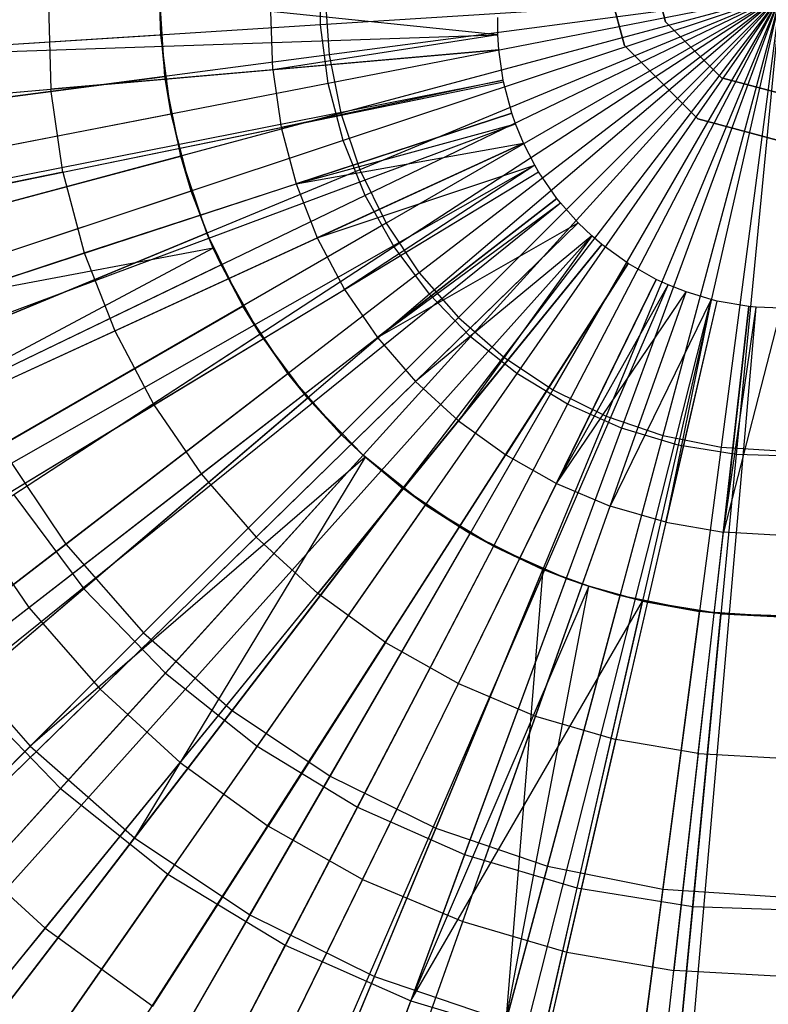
# Model space of a CAD drawing. Extents: x 0.2 to 40.1, y -6.7 to 6.7.
# Tile 209 of 256: x 15.556 to 16.03, y 2.755 to 3.378. Entities that reach past the tile are written whole.
import ezdxf

# ---------------------------------------------------------------- set-up
doc = ezdxf.new("R2010")
doc.units = 0
doc.header["$MEASUREMENT"] = 0
doc.layers.get('0').update_dxf_attribs({"color": 13, "linetype": 'CONTINUOUS'})

# ---------------------------------------------------------------- blocks, each defined once
blk = doc.blocks.new('SNOWBALL_XIV_PM3_STL')
at = {"color": 0}
for p, q in [((15.92173, 3.4252, 50.87138), (15.93872, 3.36181, 50.87138)), ((15.93872, 3.36181, 50.91075), (15.92173, 3.4252, 50.91075)), ((15.93872, 3.36181, 50.91075), (15.92173, 3.4252, 50.91075)), ((15.92173, 3.4252, 50.87138), (15.93872, 3.36181, 50.87138)), ((15.95178, 3.4252, 12.21937), (15.96474, 3.37684, 12.21937)), ((15.96474, 3.37684, 50.86652), (15.95178, 3.4252, 50.86652)), ((15.95178, 3.4252, 12.21937), (15.96474, 3.37684, 12.21937)), ((15.96474, 3.37684, 50.86652), (15.95178, 3.4252, 50.86652)), ((15.74617, 3.37488, 7.49844), (15.74617, 3.4123, 7.49844)), ((15.74617, 3.37488, 7.49844), (15.74617, 3.4123, 7.49844)), ((15.64758, 3.34224, 12.10744), (15.64421, 3.39359, 12.10744)), ((15.64502, 3.36838, 12.17175), (15.64421, 3.39359, 12.17175)), ((15.64502, 3.36838, 12.17175), (15.64421, 3.39359, 12.17175)), ((15.64421, 3.39359, 12.10744), (15.64502, 3.36838, 12.17175)), ((15.64421, 3.39359, 12.10744), (15.64502, 3.36838, 12.17175)), ((15.64758, 3.34224, 12.10744), (15.64421, 3.39359, 12.10744)), ((16.03757, 3.39359, 7.48033), (15.74617, 3.37488, 7.49844)), ((16.03757, 3.39359, 7.48033), (15.74617, 3.37488, 7.49844)), ((15.74912, 3.39359, 7.55158), (15.75159, 3.35594, 7.55158)), ((15.74912, 3.39359, 7.55158), (15.75159, 3.35594, 7.55158)), ((16.03757, 3.39359, 7.48033), (15.75096, 3.33777, 7.49844)), ((16.03757, 3.39359, 7.48033), (15.75096, 3.33777, 7.49844)), ((16.03757, 3.39359, 7.5197), (15.75159, 3.35594, 7.55158)), ((16.03757, 3.39359, 7.5197), (15.75159, 3.35594, 7.55158)), ((16.03757, 3.39359, 7.5197), (15.75895, 3.31893, 7.55158)), ((16.03757, 3.39359, 7.5197), (15.75895, 3.31893, 7.55158)), ((16.03757, 3.39359, 7.48033), (15.76045, 3.30158, 7.49844)), ((16.03757, 3.39359, 7.48033), (15.76045, 3.30158, 7.49844)), ((16.03757, 3.39359, 7.5197), (15.77108, 3.2832, 7.55158)), ((16.03757, 3.39359, 7.5197), (15.77108, 3.2832, 7.55158)), ((16.03757, 3.39359, 7.48033), (15.77449, 3.26689, 7.49844)), ((16.03757, 3.39359, 7.48033), (15.77449, 3.26689, 7.49844)), ((16.03757, 3.39359, 7.5197), (15.78776, 3.24936, 7.55158)), ((16.03757, 3.39359, 7.5197), (15.78776, 3.24936, 7.55158)), ((16.03757, 3.39359, 7.48033), (15.79285, 3.23429, 7.49844)), ((16.03757, 3.39359, 7.48033), (15.79285, 3.23429, 7.49844)), ((16.03757, 3.39359, 7.5197), (15.80873, 3.21799, 7.55158)), ((16.03757, 3.39359, 7.5197), (15.80873, 3.21799, 7.55158)), ((16.03757, 3.39359, 7.48033), (15.81523, 3.20431, 7.49844)), ((16.03757, 3.39359, 7.48033), (15.81523, 3.20431, 7.49844)), ((16.03757, 3.39359, 7.5197), (15.8336, 3.18962, 7.55158)), ((16.03757, 3.39359, 7.5197), (15.8336, 3.18962, 7.55158)), ((16.03757, 3.39359, 7.48033), (15.84126, 3.17743, 7.49844)), ((16.03757, 3.39359, 7.48033), (15.84126, 3.17743, 7.49844)), ((16.03757, 3.39359, 7.5197), (15.86197, 3.16475, 7.55158)), ((16.03757, 3.39359, 7.5197), (15.86197, 3.16475, 7.55158)), ((16.03757, 3.39359, 7.48033), (15.87051, 3.1541, 7.49844)), ((16.03757, 3.39359, 7.48033), (15.87051, 3.1541, 7.49844)), ((16.03757, 3.39359, 7.5197), (15.89334, 3.14378, 7.55158)), ((16.03757, 3.39359, 7.5197), (15.89334, 3.14378, 7.55158)), ((16.03757, 3.39359, 7.48033), (15.90251, 3.1347, 7.49844)), ((16.03757, 3.39359, 7.48033), (15.90251, 3.1347, 7.49844)), ((16.03757, 3.39359, 7.5197), (15.92718, 3.1271, 7.55158)), ((16.03757, 3.39359, 7.5197), (15.92718, 3.1271, 7.55158)), ((16.03757, 3.39359, 7.48033), (15.93672, 3.11956, 7.49844)), ((16.03757, 3.39359, 7.48033), (15.93672, 3.11956, 7.49844)), ((16.03757, 3.39359, 7.5197), (15.96291, 3.11497, 7.55158)), ((16.03757, 3.39359, 7.5197), (15.96291, 3.11497, 7.55158)), ((16.03757, 3.39359, 7.48033), (15.97259, 3.10891, 7.49844)), ((16.03757, 3.39359, 7.48033), (15.97259, 3.10891, 7.49844)), ((16.03757, 3.39359, 7.5197), (15.99992, 3.10761, 7.55158)), ((16.03757, 3.39359, 7.5197), (15.99992, 3.10761, 7.55158)), ((16.03757, 3.39359, 7.48033), (16.00953, 3.10294, 7.49844)), ((16.03757, 3.39359, 7.48033), (16.00953, 3.10294, 7.49844)), ((15.57378, 3.38707, 12.21476), (15.57538, 3.33412, 12.21476)), ((15.57378, 3.38707, 12.21476), (15.57538, 3.33412, 12.21476)), ((15.71591, 3.34643, 12.24897), (15.71479, 3.38328, 12.24897)), ((15.71591, 3.34643, 12.24897), (15.71479, 3.38328, 12.24897)), ((15.85854, 3.36853, 12.27543), (15.71479, 3.38328, 12.24897)), ((15.85854, 3.36853, 12.27543), (15.71479, 3.38328, 12.24897)), ((15.85854, 3.36853, 12.27543), (15.8585, 3.37942, 12.27543)), ((15.85854, 3.36853, 12.27543), (15.8585, 3.37942, 12.27543)), ((15.74617, 3.37488, 7.49844), (15.45925, 3.35646, 7.55251)), ((15.74617, 3.37488, 7.49844), (15.45925, 3.35646, 7.55251)), ((15.75096, 3.33777, 7.49844), (15.74617, 3.37488, 7.49844)), ((15.75096, 3.33777, 7.49844), (15.74617, 3.37488, 7.49844)), ((15.96474, 3.37684, 12.21937), (15.96474, 3.37684, 50.86652)), ((15.96474, 3.37684, 12.21937), (16.00014, 3.34143, 12.21937)), ((16.00014, 3.34143, 50.86652), (15.96474, 3.37684, 50.86652)), ((15.96474, 3.37684, 12.21937), (15.96474, 3.37684, 50.86652)), ((15.96474, 3.37684, 12.21937), (16.00014, 3.34143, 12.21937)), ((16.00014, 3.34143, 50.86652), (15.96474, 3.37684, 50.86652)), ((15.15225, 3.34457, 12.0589), (15.85854, 3.36853, 12.27543)), ((15.15225, 3.34457, 12.0589), (15.85854, 3.36853, 12.27543)), ((15.64502, 3.36838, 12.17175), (15.3607, 3.35013, 12.10527)), ((15.64502, 3.36838, 12.17175), (15.3607, 3.35013, 12.10527)), ((15.65147, 3.31839, 12.17175), (15.64502, 3.36838, 12.17175)), ((15.64502, 3.36838, 12.17175), (15.64758, 3.34224, 12.10744)), ((15.65147, 3.31839, 12.17175), (15.64502, 3.36838, 12.17175)), ((15.64502, 3.36838, 12.17175), (15.64758, 3.34224, 12.10744)), ((15.85854, 3.36853, 12.27543), (15.71591, 3.34643, 12.24897)), ((15.85854, 3.36853, 12.27543), (15.71591, 3.34643, 12.24897)), ((15.85912, 3.35898, 12.27543), (15.85854, 3.36853, 12.27543)), ((15.85912, 3.35898, 12.27543), (15.85854, 3.36853, 12.27543)), ((15.93872, 3.36181, 50.87138), (15.98512, 3.31541, 50.87138)), ((15.98512, 3.31541, 50.91075), (15.93872, 3.36181, 50.91075)), ((15.93872, 3.36181, 50.91075), (15.93872, 3.36181, 50.87138)), ((15.93872, 3.36181, 50.91075), (15.93872, 3.36181, 50.87138)), ((15.98512, 3.31541, 50.91075), (15.93872, 3.36181, 50.91075)), ((15.93872, 3.36181, 50.87138), (15.98512, 3.31541, 50.87138)), ((15.15512, 3.29731, 12.0589), (15.85912, 3.35898, 12.27543)), ((15.15512, 3.29731, 12.0589), (15.85912, 3.35898, 12.27543)), ((15.75159, 3.35594, 7.55158), (15.47178, 3.3191, 7.61917)), ((15.75159, 3.35594, 7.55158), (15.47178, 3.3191, 7.61917)), ((15.85912, 3.35898, 12.27543), (15.71591, 3.34643, 12.24897)), ((15.85912, 3.35898, 12.27543), (15.71591, 3.34643, 12.24897)), ((15.75159, 3.35594, 7.55158), (15.75895, 3.31893, 7.55158)), ((15.75159, 3.35594, 7.55158), (15.75895, 3.31893, 7.55158)), ((15.86183, 3.33989, 12.27543), (15.85912, 3.35898, 12.27543)), ((15.86183, 3.33989, 12.27543), (15.85912, 3.35898, 12.27543)), ((15.37115, 3.30585, 12.02693), (15.64758, 3.34224, 12.10744)), ((15.37115, 3.30585, 12.02693), (15.64758, 3.34224, 12.10744)), ((15.71591, 3.34643, 12.24897), (15.57538, 3.33412, 12.21476)), ((15.71591, 3.34643, 12.24897), (15.57538, 3.33412, 12.21476)), ((15.65762, 3.29178, 12.10744), (15.64758, 3.34224, 12.10744)), ((15.65147, 3.31839, 12.17175), (15.64758, 3.34224, 12.10744)), ((15.65147, 3.31839, 12.17175), (15.64758, 3.34224, 12.10744)), ((15.65762, 3.29178, 12.10744), (15.64758, 3.34224, 12.10744)), ((15.71591, 3.34643, 12.24897), (15.72122, 3.30995, 12.24897)), ((15.71591, 3.34643, 12.24897), (15.72122, 3.30995, 12.24897)), ((16.00014, 3.34143, 12.21937), (16.00014, 3.34143, 50.86652)), ((16.00014, 3.34143, 12.21937), (16.04851, 3.32847, 12.21937)), ((16.04851, 3.32847, 50.86652), (16.00014, 3.34143, 50.86652)), ((16.00014, 3.34143, 12.21937), (16.04851, 3.32847, 12.21937)), ((16.04851, 3.32847, 50.86652), (16.00014, 3.34143, 50.86652)), ((16.00014, 3.34143, 12.21937), (16.00014, 3.34143, 50.86652)), ((15.16853, 3.20295, 12.0589), (15.86183, 3.33989, 12.27543)), ((15.16853, 3.20295, 12.0589), (15.86183, 3.33989, 12.27543)), ((15.16968, 3.19722, 12.0589), (15.86206, 3.33874, 12.27543)), ((15.16968, 3.19722, 12.0589), (15.86206, 3.33874, 12.27543)), ((15.75096, 3.33777, 7.49844), (15.46874, 3.28281, 7.55251)), ((15.75096, 3.33777, 7.49844), (15.46874, 3.28281, 7.55251)), ((15.86183, 3.33989, 12.27543), (15.72122, 3.30995, 12.24897)), ((15.86183, 3.33989, 12.27543), (15.72122, 3.30995, 12.24897)), ((15.72122, 3.30995, 12.24897), (15.86206, 3.33874, 12.27543)), ((15.72122, 3.30995, 12.24897), (15.86206, 3.33874, 12.27543)), ((15.76045, 3.30158, 7.49844), (15.75096, 3.33777, 7.49844)), ((15.76045, 3.30158, 7.49844), (15.75096, 3.33777, 7.49844)), ((15.86206, 3.33874, 12.27543), (15.86183, 3.33989, 12.27543)), ((15.86206, 3.33874, 12.27543), (15.86183, 3.33989, 12.27543)), ((15.8673, 3.31896, 12.27543), (15.86206, 3.33874, 12.27543)), ((15.8673, 3.31896, 12.27543), (15.86206, 3.33874, 12.27543)), ((15.43785, 3.32208, 12.17293), (15.57538, 3.33412, 12.21476)), ((15.43785, 3.32208, 12.17293), (15.57538, 3.33412, 12.21476)), ((15.58301, 3.2817, 12.21476), (15.57538, 3.33412, 12.21476)), ((15.58301, 3.2817, 12.21476), (15.57538, 3.33412, 12.21476)), ((15.19556, 3.09945, 12.0589), (15.8673, 3.31896, 12.27543)), ((15.19556, 3.09945, 12.0589), (15.8673, 3.31896, 12.27543)), ((15.65147, 3.31839, 12.17175), (15.37182, 3.26393, 12.10527)), ((15.65147, 3.31839, 12.17175), (15.37182, 3.26393, 12.10527)), ((15.75895, 3.31893, 7.55158), (15.48634, 3.24589, 7.61917)), ((15.75895, 3.31893, 7.55158), (15.48634, 3.24589, 7.61917)), ((15.66425, 3.26964, 12.17175), (15.65147, 3.31839, 12.17175)), ((15.65147, 3.31839, 12.17175), (15.65762, 3.29178, 12.10744)), ((15.66425, 3.26964, 12.17175), (15.65147, 3.31839, 12.17175)), ((15.65147, 3.31839, 12.17175), (15.65762, 3.29178, 12.10744)), ((15.8673, 3.31896, 12.27543), (15.73065, 3.27431, 12.24897)), ((15.8673, 3.31896, 12.27543), (15.73065, 3.27431, 12.24897)), ((15.75895, 3.31893, 7.55158), (15.77108, 3.2832, 7.55158)), ((15.75895, 3.31893, 7.55158), (15.77108, 3.2832, 7.55158)), ((15.86967, 3.31215, 12.27543), (15.8673, 3.31896, 12.27543)), ((15.86967, 3.31215, 12.27543), (15.8673, 3.31896, 12.27543)), ((15.20732, 3.06577, 12.0589), (15.86967, 3.31215, 12.27543)), ((15.20732, 3.06577, 12.0589), (15.86967, 3.31215, 12.27543)), ((15.58301, 3.2817, 12.21476), (15.72122, 3.30995, 12.24897)), ((15.58301, 3.2817, 12.21476), (15.72122, 3.30995, 12.24897)), ((15.72122, 3.30995, 12.24897), (15.73065, 3.27431, 12.24897)), ((15.72122, 3.30995, 12.24897), (15.73065, 3.27431, 12.24897)), ((15.73065, 3.27431, 12.24897), (15.86967, 3.31215, 12.27543)), ((15.73065, 3.27431, 12.24897), (15.86967, 3.31215, 12.27543)), ((15.87475, 3.29992, 12.27543), (15.86967, 3.31215, 12.27543)), ((15.87475, 3.29992, 12.27543), (15.86967, 3.31215, 12.27543)), ((15.98512, 3.31541, 50.87138), (16.04851, 3.29843, 50.87138)), ((16.04851, 3.29843, 50.91075), (15.98512, 3.31541, 50.91075)), ((15.98512, 3.31541, 50.91075), (15.98512, 3.31541, 50.87138)), ((15.98512, 3.31541, 50.91075), (15.98512, 3.31541, 50.87138)), ((16.04851, 3.29843, 50.91075), (15.98512, 3.31541, 50.91075)), ((15.98512, 3.31541, 50.87138), (16.04851, 3.29843, 50.87138)), ((15.23242, 3.00526, 12.0589), (15.87475, 3.29992, 12.27543)), ((15.23242, 3.00526, 12.0589), (15.87475, 3.29992, 12.27543)), ((15.76045, 3.30158, 7.49844), (15.48758, 3.21098, 7.55251)), ((15.76045, 3.30158, 7.49844), (15.48758, 3.21098, 7.55251)), ((15.73065, 3.27431, 12.24897), (15.87475, 3.29992, 12.27543)), ((15.73065, 3.27431, 12.24897), (15.87475, 3.29992, 12.27543)), ((15.87475, 3.29992, 12.27543), (15.74408, 3.23998, 12.24897)), ((15.87475, 3.29992, 12.27543), (15.74408, 3.23998, 12.24897)), ((15.77449, 3.26689, 7.49844), (15.76045, 3.30158, 7.49844)), ((15.77449, 3.26689, 7.49844), (15.76045, 3.30158, 7.49844)), ((15.88187, 3.28603, 12.27543), (15.87475, 3.29992, 12.27543)), ((15.88187, 3.28603, 12.27543), (15.87475, 3.29992, 12.27543)), ((15.38831, 3.21962, 12.02693), (15.65762, 3.29178, 12.10744)), ((15.38831, 3.21962, 12.02693), (15.65762, 3.29178, 12.10744)), ((15.67416, 3.24306, 12.10744), (15.65762, 3.29178, 12.10744)), ((15.66425, 3.26964, 12.17175), (15.65762, 3.29178, 12.10744)), ((15.66425, 3.26964, 12.17175), (15.65762, 3.29178, 12.10744)), ((15.67416, 3.24306, 12.10744), (15.65762, 3.29178, 12.10744)), ((15.26762, 2.93658, 12.0589), (15.88187, 3.28603, 12.27543)), ((15.26762, 2.93658, 12.0589), (15.88187, 3.28603, 12.27543)), ((15.74408, 3.23998, 12.24897), (15.88187, 3.28603, 12.27543)), ((15.74408, 3.23998, 12.24897), (15.88187, 3.28603, 12.27543)), ((15.88187, 3.28603, 12.27543), (15.76134, 3.2074, 12.24897)), ((15.88187, 3.28603, 12.27543), (15.76134, 3.2074, 12.24897)), ((15.88432, 3.28184, 12.27543), (15.88187, 3.28603, 12.27543)), ((15.88432, 3.28184, 12.27543), (15.88187, 3.28603, 12.27543)), ((15.27977, 2.91589, 12.0589), (15.88432, 3.28184, 12.27543)), ((15.27977, 2.91589, 12.0589), (15.88432, 3.28184, 12.27543)), ((15.58301, 3.2817, 12.21476), (15.44775, 3.25405, 12.17293)), ((15.58301, 3.2817, 12.21476), (15.44775, 3.25405, 12.17293)), ((15.77108, 3.2832, 7.55158), (15.51034, 3.1752, 7.61917)), ((15.77108, 3.2832, 7.55158), (15.51034, 3.1752, 7.61917)), ((15.58301, 3.2817, 12.21476), (15.59656, 3.23049, 12.21476)), ((15.58301, 3.2817, 12.21476), (15.59656, 3.23049, 12.21476)), ((15.76134, 3.2074, 12.24897), (15.88432, 3.28184, 12.27543)), ((15.76134, 3.2074, 12.24897), (15.88432, 3.28184, 12.27543)), ((15.77108, 3.2832, 7.55158), (15.78776, 3.24936, 7.55158)), ((15.77108, 3.2832, 7.55158), (15.78776, 3.24936, 7.55158)), ((15.8959, 3.26498, 12.27543), (15.88432, 3.28184, 12.27543)), ((15.8959, 3.26498, 12.27543), (15.88432, 3.28184, 12.27543)), ((15.59656, 3.23049, 12.21476), (15.73065, 3.27431, 12.24897)), ((15.59656, 3.23049, 12.21476), (15.73065, 3.27431, 12.24897)), ((15.73065, 3.27431, 12.24897), (15.74408, 3.23998, 12.24897)), ((15.73065, 3.27431, 12.24897), (15.74408, 3.23998, 12.24897)), ((15.66425, 3.26964, 12.17175), (15.39387, 3.17986, 12.10527)), ((15.66425, 3.26964, 12.17175), (15.39387, 3.17986, 12.10527)), ((15.77449, 3.26689, 7.49844), (15.51544, 3.14215, 7.55251)), ((15.77449, 3.26689, 7.49844), (15.51544, 3.14215, 7.55251)), ((15.67822, 3.2336, 12.17175), (15.66425, 3.26964, 12.17175)), ((15.67822, 3.2336, 12.17175), (15.66425, 3.26964, 12.17175)), ((15.66425, 3.26964, 12.17175), (15.67416, 3.24306, 12.10744)), ((15.66425, 3.26964, 12.17175), (15.67416, 3.24306, 12.10744)), ((15.79285, 3.23429, 7.49844), (15.77449, 3.26689, 7.49844)), ((15.79285, 3.23429, 7.49844), (15.77449, 3.26689, 7.49844)), ((15.337, 2.83249, 12.0589), (15.8959, 3.26498, 12.27543)), ((15.337, 2.83249, 12.0589), (15.8959, 3.26498, 12.27543)), ((15.34785, 2.81875, 12.0589), (15.89809, 3.2622, 12.27543)), ((15.34785, 2.81875, 12.0589), (15.89809, 3.2622, 12.27543)), ((15.8959, 3.26498, 12.27543), (15.78221, 3.177, 12.24897)), ((15.8959, 3.26498, 12.27543), (15.78221, 3.177, 12.24897)), ((15.78221, 3.177, 12.24897), (15.89809, 3.2622, 12.27543)), ((15.78221, 3.177, 12.24897), (15.89809, 3.2622, 12.27543)), ((15.89809, 3.2622, 12.27543), (15.8959, 3.26498, 12.27543)), ((15.89809, 3.2622, 12.27543), (15.8959, 3.26498, 12.27543)), ((15.90932, 3.24955, 12.27543), (15.89809, 3.2622, 12.27543)), ((15.90932, 3.24955, 12.27543), (15.89809, 3.2622, 12.27543)), ((15.40336, 2.75617, 12.0589), (15.90932, 3.24955, 12.27543)), ((15.40336, 2.75617, 12.0589), (15.90932, 3.24955, 12.27543)), ((15.78776, 3.24936, 7.55158), (15.54335, 3.10825, 7.61917)), ((15.78776, 3.24936, 7.55158), (15.54335, 3.10825, 7.61917)), ((15.78221, 3.177, 12.24897), (15.90932, 3.24955, 12.27543)), ((15.78221, 3.177, 12.24897), (15.90932, 3.24955, 12.27543)), ((15.78776, 3.24936, 7.55158), (15.80873, 3.21799, 7.55158)), ((15.78776, 3.24936, 7.55158), (15.80873, 3.21799, 7.55158)), ((15.80639, 3.14918, 12.24897), (15.90932, 3.24955, 12.27543)), ((15.80639, 3.14918, 12.24897), (15.90932, 3.24955, 12.27543)), ((15.91793, 3.24128, 12.27543), (15.90932, 3.24955, 12.27543)), ((15.91793, 3.24128, 12.27543), (15.90932, 3.24955, 12.27543)), ((15.41657, 3.13636, 12.02693), (15.67416, 3.24306, 12.10744)), ((15.41657, 3.13636, 12.02693), (15.67416, 3.24306, 12.10744)), ((15.44595, 2.71531, 12.0589), (15.91793, 3.24128, 12.27543)), ((15.44595, 2.71531, 12.0589), (15.91793, 3.24128, 12.27543)), ((15.67822, 3.2336, 12.17175), (15.67416, 3.24306, 12.10744)), ((15.68317, 3.22292, 12.17175), (15.67416, 3.24306, 12.10744)), ((15.67822, 3.2336, 12.17175), (15.67416, 3.24306, 12.10744)), ((15.68317, 3.22292, 12.17175), (15.67416, 3.24306, 12.10744)), ((15.69691, 3.19691, 12.10744), (15.67416, 3.24306, 12.10744)), ((15.69691, 3.19691, 12.10744), (15.67416, 3.24306, 12.10744)), ((15.91793, 3.24128, 12.27543), (15.80639, 3.14918, 12.24897)), ((15.91793, 3.24128, 12.27543), (15.80639, 3.14918, 12.24897)), ((15.91793, 3.24128, 12.27543), (15.8336, 3.1243, 12.24897)), ((15.91793, 3.24128, 12.27543), (15.8336, 3.1243, 12.24897)), ((15.92441, 3.23574, 12.27543), (15.91793, 3.24128, 12.27543)), ((15.92441, 3.23574, 12.27543), (15.91793, 3.24128, 12.27543)), ((15.47799, 2.6879, 12.0589), (15.92441, 3.23574, 12.27543)), ((15.47799, 2.6879, 12.0589), (15.92441, 3.23574, 12.27543)), ((15.61587, 3.18116, 12.21476), (15.74408, 3.23998, 12.24897)), ((15.61587, 3.18116, 12.21476), (15.74408, 3.23998, 12.24897)), ((15.74408, 3.23998, 12.24897), (15.76134, 3.2074, 12.24897)), ((15.74408, 3.23998, 12.24897), (15.76134, 3.2074, 12.24897)), ((15.92441, 3.23574, 12.27543), (15.8336, 3.1243, 12.24897)), ((15.92441, 3.23574, 12.27543), (15.8336, 3.1243, 12.24897)), ((15.94098, 3.22375, 12.27543), (15.92441, 3.23574, 12.27543)), ((15.94098, 3.22375, 12.27543), (15.92441, 3.23574, 12.27543)), ((15.67822, 3.2336, 12.17175), (15.39387, 3.17986, 12.10527)), ((15.67822, 3.2336, 12.17175), (15.39387, 3.17986, 12.10527)), ((15.67822, 3.2336, 12.17175), (15.42648, 3.0993, 12.10527)), ((15.67822, 3.2336, 12.17175), (15.42648, 3.0993, 12.10527)), ((15.46534, 3.18761, 12.17293), (15.59656, 3.23049, 12.21476)), ((15.46534, 3.18761, 12.17293), (15.59656, 3.23049, 12.21476)), ((15.79285, 3.23429, 7.49844), (15.55188, 3.07744, 7.55251)), ((15.79285, 3.23429, 7.49844), (15.55188, 3.07744, 7.55251)), ((15.59656, 3.23049, 12.21476), (15.61587, 3.18116, 12.21476)), ((15.59656, 3.23049, 12.21476), (15.61587, 3.18116, 12.21476)), ((15.68317, 3.22292, 12.17175), (15.67822, 3.2336, 12.17175)), ((15.68317, 3.22292, 12.17175), (15.67822, 3.2336, 12.17175)), ((15.81523, 3.20431, 7.49844), (15.79285, 3.23429, 7.49844)), ((15.81523, 3.20431, 7.49844), (15.79285, 3.23429, 7.49844)), ((15.68317, 3.22292, 12.17175), (15.42648, 3.0993, 12.10527)), ((15.68317, 3.22292, 12.17175), (15.42648, 3.0993, 12.10527)), ((15.55937, 2.62894, 12.0589), (15.94098, 3.22375, 12.27543)), ((15.55937, 2.62894, 12.0589), (15.94098, 3.22375, 12.27543)), ((15.7079, 3.179, 12.17175), (15.68317, 3.22292, 12.17175)), ((15.68317, 3.22292, 12.17175), (15.69691, 3.19691, 12.10744)), ((15.7079, 3.179, 12.17175), (15.68317, 3.22292, 12.17175)), ((15.68317, 3.22292, 12.17175), (15.69691, 3.19691, 12.10744)), ((15.94098, 3.22375, 12.27543), (15.86346, 3.10268, 12.24897)), ((15.94098, 3.22375, 12.27543), (15.86346, 3.10268, 12.24897)), ((15.9588, 3.21372, 12.27543), (15.94098, 3.22375, 12.27543)), ((15.9588, 3.21372, 12.27543), (15.94098, 3.22375, 12.27543)), ((15.80873, 3.21799, 7.55158), (15.58482, 3.04618, 7.61917)), ((15.80873, 3.21799, 7.55158), (15.58482, 3.04618, 7.61917)), ((15.80873, 3.21799, 7.55158), (15.8336, 3.18962, 7.55158)), ((15.80873, 3.21799, 7.55158), (15.8336, 3.18962, 7.55158)), ((15.64807, 2.57901, 12.0589), (15.9588, 3.21372, 12.27543)), ((15.64807, 2.57901, 12.0589), (15.9588, 3.21372, 12.27543)), ((15.68518, 2.56189, 12.0589), (15.96631, 3.21026, 12.27543)), ((15.68518, 2.56189, 12.0589), (15.96631, 3.21026, 12.27543)), ((15.9588, 3.21372, 12.27543), (15.89559, 3.08461, 12.24897)), ((15.9588, 3.21372, 12.27543), (15.89559, 3.08461, 12.24897)), ((15.89559, 3.08461, 12.24897), (15.96631, 3.21026, 12.27543)), ((15.89559, 3.08461, 12.24897), (15.96631, 3.21026, 12.27543)), ((15.96631, 3.21026, 12.27543), (15.9588, 3.21372, 12.27543)), ((15.96631, 3.21026, 12.27543), (15.9588, 3.21372, 12.27543)), ((15.97766, 3.20579, 12.27543), (15.96631, 3.21026, 12.27543)), ((15.97766, 3.20579, 12.27543), (15.96631, 3.21026, 12.27543)), ((15.81523, 3.20431, 7.49844), (15.5963, 3.01793, 7.55251)), ((15.81523, 3.20431, 7.49844), (15.5963, 3.01793, 7.55251)), ((15.64067, 3.13435, 12.21476), (15.76134, 3.2074, 12.24897)), ((15.64067, 3.13435, 12.21476), (15.76134, 3.2074, 12.24897)), ((15.7413, 2.53979, 12.0589), (15.97766, 3.20579, 12.27543)), ((15.7413, 2.53979, 12.0589), (15.97766, 3.20579, 12.27543)), ((15.76134, 3.2074, 12.24897), (15.78221, 3.177, 12.24897)), ((15.76134, 3.2074, 12.24897), (15.78221, 3.177, 12.24897)), ((15.84126, 3.17743, 7.49844), (15.81523, 3.20431, 7.49844)), ((15.84126, 3.17743, 7.49844), (15.81523, 3.20431, 7.49844)), ((15.89559, 3.08461, 12.24897), (15.97766, 3.20579, 12.27543)), ((15.89559, 3.08461, 12.24897), (15.97766, 3.20579, 12.27543)), ((15.92958, 3.07031, 12.24897), (15.97766, 3.20579, 12.27543)), ((15.92958, 3.07031, 12.24897), (15.97766, 3.20579, 12.27543)), ((15.99359, 3.20096, 12.27543), (15.97766, 3.20579, 12.27543)), ((15.99359, 3.20096, 12.27543), (15.97766, 3.20579, 12.27543)), ((15.82011, 2.51589, 12.0589), (15.99359, 3.20096, 12.27543)), ((15.82011, 2.51589, 12.0589), (15.99359, 3.20096, 12.27543)), ((15.83839, 2.51146, 12.0589), (15.99729, 3.20006, 12.27543)), ((15.83839, 2.51146, 12.0589), (15.99729, 3.20006, 12.27543)), ((15.99359, 3.20096, 12.27543), (15.92958, 3.07031, 12.24897)), ((15.99359, 3.20096, 12.27543), (15.92958, 3.07031, 12.24897)), ((15.99359, 3.20096, 12.27543), (15.96497, 3.05999, 12.24897)), ((15.99359, 3.20096, 12.27543), (15.96497, 3.05999, 12.24897)), ((15.96497, 3.05999, 12.24897), (15.99729, 3.20006, 12.27543)), ((15.96497, 3.05999, 12.24897), (15.99729, 3.20006, 12.27543)), ((15.99729, 3.20006, 12.27543), (15.99359, 3.20096, 12.27543)), ((15.99729, 3.20006, 12.27543), (15.99359, 3.20096, 12.27543)), ((16.01745, 3.19661, 12.27543), (15.99729, 3.20006, 12.27543)), ((16.01745, 3.19661, 12.27543), (15.99729, 3.20006, 12.27543)), ((15.45546, 3.0575, 12.02693), (15.69691, 3.19691, 12.10744)), ((15.45546, 3.0575, 12.02693), (15.69691, 3.19691, 12.10744)), ((15.7079, 3.179, 12.17175), (15.69691, 3.19691, 12.10744)), ((15.7079, 3.179, 12.17175), (15.69691, 3.19691, 12.10744)), ((15.7255, 3.15413, 12.10744), (15.69691, 3.19691, 12.10744)), ((15.7255, 3.15413, 12.10744), (15.69691, 3.19691, 12.10744)), ((15.93808, 2.49439, 12.0589), (16.01745, 3.19661, 12.27543)), ((15.93808, 2.49439, 12.0589), (16.01745, 3.19661, 12.27543)), ((15.96067, 2.49213, 12.0589), (16.02202, 3.19615, 12.27543)), ((15.96067, 2.49213, 12.0589), (16.02202, 3.19615, 12.27543)), ((16.01745, 3.19661, 12.27543), (16.0013, 3.05376, 12.24897)), ((16.01745, 3.19661, 12.27543), (16.0013, 3.05376, 12.24897)), ((16.0013, 3.05376, 12.24897), (16.02202, 3.19615, 12.27543)), ((16.0013, 3.05376, 12.24897), (16.02202, 3.19615, 12.27543)), ((16.03787, 3.19547, 12.27543), (16.0013, 3.05376, 12.24897)), ((16.03787, 3.19547, 12.27543), (16.0013, 3.05376, 12.24897)), ((16.02202, 3.19615, 12.27543), (16.01745, 3.19661, 12.27543)), ((16.02202, 3.19615, 12.27543), (16.01745, 3.19661, 12.27543)), ((16.03787, 3.19547, 12.27543), (16.02202, 3.19615, 12.27543)), ((16.03787, 3.19547, 12.27543), (16.02202, 3.19615, 12.27543)), ((15.8336, 3.18962, 7.55158), (15.63404, 2.99006, 7.61917)), ((15.8336, 3.18962, 7.55158), (15.63404, 2.99006, 7.61917)), ((15.8336, 3.18962, 7.55158), (15.86197, 3.16475, 7.55158)), ((15.8336, 3.18962, 7.55158), (15.86197, 3.16475, 7.55158)), ((15.7079, 3.179, 12.17175), (15.46913, 3.02357, 12.10527)), ((15.7079, 3.179, 12.17175), (15.46913, 3.02357, 12.10527)), ((15.49038, 3.1236, 12.17293), (15.61587, 3.18116, 12.21476)), ((15.49038, 3.1236, 12.17293), (15.61587, 3.18116, 12.21476)), ((15.61587, 3.18116, 12.21476), (15.64067, 3.13435, 12.21476)), ((15.61587, 3.18116, 12.21476), (15.64067, 3.13435, 12.21476)), ((15.73805, 3.1386, 12.17175), (15.7079, 3.179, 12.17175)), ((15.7079, 3.179, 12.17175), (15.7255, 3.15413, 12.10744)), ((15.73805, 3.1386, 12.17175), (15.7079, 3.179, 12.17175)), ((15.7079, 3.179, 12.17175), (15.7255, 3.15413, 12.10744)), ((15.84126, 3.17743, 7.49844), (15.64796, 2.96459, 7.55251)), ((15.84126, 3.17743, 7.49844), (15.64796, 2.96459, 7.55251)), ((15.67064, 3.09067, 12.21476), (15.78221, 3.177, 12.24897)), ((15.67064, 3.09067, 12.21476), (15.78221, 3.177, 12.24897)), ((15.78221, 3.177, 12.24897), (15.80639, 3.14918, 12.24897)), ((15.78221, 3.177, 12.24897), (15.80639, 3.14918, 12.24897)), ((15.87051, 3.1541, 7.49844), (15.84126, 3.17743, 7.49844)), ((15.87051, 3.1541, 7.49844), (15.84126, 3.17743, 7.49844)), ((15.86197, 3.16475, 7.55158), (15.69017, 2.94084, 7.61917)), ((15.86197, 3.16475, 7.55158), (15.69017, 2.94084, 7.61917)), ((15.86197, 3.16475, 7.55158), (15.89334, 3.14378, 7.55158)), ((15.86197, 3.16475, 7.55158), (15.89334, 3.14378, 7.55158)), ((15.5043, 2.9844, 12.02693), (15.7255, 3.15413, 12.10744)), ((15.5043, 2.9844, 12.02693), (15.7255, 3.15413, 12.10744)), ((15.87051, 3.1541, 7.49844), (15.70602, 2.91829, 7.55251)), ((15.87051, 3.1541, 7.49844), (15.70602, 2.91829, 7.55251)), ((15.73805, 3.1386, 12.17175), (15.7255, 3.15413, 12.10744)), ((15.75943, 3.11544, 12.10744), (15.7255, 3.15413, 12.10744)), ((15.73805, 3.1386, 12.17175), (15.7255, 3.15413, 12.10744)), ((15.75943, 3.11544, 12.10744), (15.7255, 3.15413, 12.10744)), ((15.90251, 3.1347, 7.49844), (15.87051, 3.1541, 7.49844)), ((15.90251, 3.1347, 7.49844), (15.87051, 3.1541, 7.49844)), ((15.7054, 3.0507, 12.21476), (15.80639, 3.14918, 12.24897)), ((15.7054, 3.0507, 12.21476), (15.80639, 3.14918, 12.24897)), ((15.8336, 3.1243, 12.24897), (15.80639, 3.14918, 12.24897)), ((15.8336, 3.1243, 12.24897), (15.80639, 3.14918, 12.24897)), ((15.89334, 3.14378, 7.55158), (15.75223, 2.89937, 7.61917)), ((15.89334, 3.14378, 7.55158), (15.75223, 2.89937, 7.61917)), ((15.89334, 3.14378, 7.55158), (15.92718, 3.1271, 7.55158)), ((15.89334, 3.14378, 7.55158), (15.92718, 3.1271, 7.55158)), ((15.73805, 3.1386, 12.17175), (15.52111, 2.95392, 12.10527)), ((15.73805, 3.1386, 12.17175), (15.52111, 2.95392, 12.10527)), ((15.77312, 3.1024, 12.17175), (15.73805, 3.1386, 12.17175)), ((15.73805, 3.1386, 12.17175), (15.75943, 3.11544, 12.10744)), ((15.77312, 3.1024, 12.17175), (15.73805, 3.1386, 12.17175)), ((15.73805, 3.1386, 12.17175), (15.75943, 3.11544, 12.10744)), ((15.52256, 3.06286, 12.17293), (15.64067, 3.13435, 12.21476)), ((15.52256, 3.06286, 12.17293), (15.64067, 3.13435, 12.21476)), ((15.64067, 3.13435, 12.21476), (15.67064, 3.09067, 12.21476)), ((15.64067, 3.13435, 12.21476), (15.67064, 3.09067, 12.21476)), ((15.90251, 3.1347, 7.49844), (15.76952, 2.87979, 7.55251)), ((15.90251, 3.1347, 7.49844), (15.76952, 2.87979, 7.55251)), ((15.93672, 3.11956, 7.49844), (15.90251, 3.1347, 7.49844)), ((15.93672, 3.11956, 7.49844), (15.90251, 3.1347, 7.49844)), ((15.8336, 3.1243, 12.24897), (15.74449, 3.01495, 12.21476)), ((15.8336, 3.1243, 12.24897), (15.74449, 3.01495, 12.21476)), ((15.92718, 3.1271, 7.55158), (15.81918, 2.86636, 7.61917)), ((15.92718, 3.1271, 7.55158), (15.81918, 2.86636, 7.61917)), ((15.8336, 3.1243, 12.24897), (15.86346, 3.10268, 12.24897)), ((15.8336, 3.1243, 12.24897), (15.86346, 3.10268, 12.24897)), ((15.92718, 3.1271, 7.55158), (15.96291, 3.11497, 7.55158)), ((15.92718, 3.1271, 7.55158), (15.96291, 3.11497, 7.55158)), ((15.93672, 3.11956, 7.49844), (15.83742, 2.84973, 7.55251)), ((15.93672, 3.11956, 7.49844), (15.83742, 2.84973, 7.55251)), ((15.97259, 3.10891, 7.49844), (15.93672, 3.11956, 7.49844)), ((15.97259, 3.10891, 7.49844), (15.93672, 3.11956, 7.49844)), ((15.56228, 2.91829, 12.02693), (15.75943, 3.11544, 12.10744)), ((15.56228, 2.91829, 12.02693), (15.75943, 3.11544, 12.10744)), ((15.77312, 3.1024, 12.17175), (15.75943, 3.11544, 12.10744)), ((15.77312, 3.1024, 12.17175), (15.75943, 3.11544, 12.10744)), ((15.77436, 3.10127, 12.10744), (15.75943, 3.11544, 12.10744)), ((15.77436, 3.10127, 12.10744), (15.75943, 3.11544, 12.10744)), ((15.96291, 3.11497, 7.55158), (15.88987, 2.84236, 7.61917)), ((15.96291, 3.11497, 7.55158), (15.88987, 2.84236, 7.61917)), ((15.96291, 3.11497, 7.55158), (15.99992, 3.10761, 7.55158)), ((15.96291, 3.11497, 7.55158), (15.99992, 3.10761, 7.55158)), ((15.54335, 3.10825, 7.61917), (15.58482, 3.04618, 7.61917)), ((15.54335, 3.10825, 7.61917), (15.58482, 3.04618, 7.61917)), ((15.97259, 3.10891, 7.49844), (15.90861, 2.8286, 7.55251)), ((15.97259, 3.10891, 7.49844), (15.90861, 2.8286, 7.55251)), ((15.99992, 3.10761, 7.55158), (15.96308, 2.8278, 7.61917)), ((15.99992, 3.10761, 7.55158), (15.96308, 2.8278, 7.61917)), ((16.00953, 3.10294, 7.49844), (15.97259, 3.10891, 7.49844)), ((16.00953, 3.10294, 7.49844), (15.97259, 3.10891, 7.49844)), ((15.99992, 3.10761, 7.55158), (16.03757, 3.10514, 7.55158)), ((15.99992, 3.10761, 7.55158), (16.03757, 3.10514, 7.55158)), ((15.77436, 3.10127, 12.10744), (15.56228, 2.91829, 12.02693)), ((15.77436, 3.10127, 12.10744), (15.56228, 2.91829, 12.02693)), ((15.77312, 3.1024, 12.17175), (15.58158, 2.89149, 12.10527)), ((15.77312, 3.1024, 12.17175), (15.58158, 2.89149, 12.10527)), ((15.77436, 3.10127, 12.10744), (15.62838, 2.86032, 12.02693)), ((15.77436, 3.10127, 12.10744), (15.62838, 2.86032, 12.02693)), ((15.81252, 3.07097, 12.17175), (15.77312, 3.1024, 12.17175)), ((15.77312, 3.1024, 12.17175), (15.79811, 3.08152, 12.10744)), ((15.81252, 3.07097, 12.17175), (15.77312, 3.1024, 12.17175)), ((15.77312, 3.1024, 12.17175), (15.77436, 3.10127, 12.10744)), ((15.77312, 3.1024, 12.17175), (15.79811, 3.08152, 12.10744)), ((15.77312, 3.1024, 12.17175), (15.77436, 3.10127, 12.10744)), ((15.79811, 3.08152, 12.10744), (15.77436, 3.10127, 12.10744)), ((15.79811, 3.08152, 12.10744), (15.77436, 3.10127, 12.10744)), ((15.7874, 2.98388, 12.21476), (15.86346, 3.10268, 12.24897)), ((15.7874, 2.98388, 12.21476), (15.86346, 3.10268, 12.24897)), ((15.86346, 3.10268, 12.24897), (15.89559, 3.08461, 12.24897)), ((15.86346, 3.10268, 12.24897), (15.89559, 3.08461, 12.24897)), ((16.00953, 3.10294, 7.49844), (15.98192, 2.81675, 7.55251)), ((16.00953, 3.10294, 7.49844), (15.98192, 2.81675, 7.55251)), ((16.04693, 3.10174, 7.49844), (16.00953, 3.10294, 7.49844)), ((16.04693, 3.10174, 7.49844), (16.00953, 3.10294, 7.49844)), ((15.56145, 3.00618, 12.17293), (15.67064, 3.09067, 12.21476)), ((15.56145, 3.00618, 12.17293), (15.67064, 3.09067, 12.21476)), ((15.67064, 3.09067, 12.21476), (15.7054, 3.0507, 12.21476)), ((15.67064, 3.09067, 12.21476), (15.7054, 3.0507, 12.21476)), ((15.62838, 2.86032, 12.02693), (15.79811, 3.08152, 12.10744)), ((15.62838, 2.86032, 12.02693), (15.79811, 3.08152, 12.10744)), ((15.81252, 3.07097, 12.17175), (15.79811, 3.08152, 12.10744)), ((15.81252, 3.07097, 12.17175), (15.79811, 3.08152, 12.10744)), ((15.84089, 3.05293, 12.10744), (15.79811, 3.08152, 12.10744)), ((15.84089, 3.05293, 12.10744), (15.79811, 3.08152, 12.10744)), ((15.83357, 2.95791, 12.21476), (15.89559, 3.08461, 12.24897)), ((15.83357, 2.95791, 12.21476), (15.89559, 3.08461, 12.24897)), ((15.89559, 3.08461, 12.24897), (15.92958, 3.07031, 12.24897)), ((15.89559, 3.08461, 12.24897), (15.92958, 3.07031, 12.24897)), ((15.55188, 3.07744, 7.55251), (15.5963, 3.01793, 7.55251)), ((15.55188, 3.07744, 7.55251), (15.5963, 3.01793, 7.55251)), ((15.81252, 3.07097, 12.17175), (15.64953, 2.8373, 12.10527)), ((15.81252, 3.07097, 12.17175), (15.64953, 2.8373, 12.10527)), ((15.85563, 3.04484, 12.17175), (15.81252, 3.07097, 12.17175)), ((15.81252, 3.07097, 12.17175), (15.84089, 3.05293, 12.10744)), ((15.85563, 3.04484, 12.17175), (15.81252, 3.07097, 12.17175)), ((15.81252, 3.07097, 12.17175), (15.84089, 3.05293, 12.10744)), ((15.8824, 2.93737, 12.21476), (15.92958, 3.07031, 12.24897)), ((15.8824, 2.93737, 12.21476), (15.92958, 3.07031, 12.24897)), ((15.96497, 3.05999, 12.24897), (15.92958, 3.07031, 12.24897)), ((15.96497, 3.05999, 12.24897), (15.92958, 3.07031, 12.24897)), ((15.52256, 3.06286, 12.17293), (15.56145, 3.00618, 12.17293)), ((15.52256, 3.06286, 12.17293), (15.56145, 3.00618, 12.17293)), ((15.96497, 3.05999, 12.24897), (15.93325, 2.92253, 12.21476)), ((15.96497, 3.05999, 12.24897), (15.93325, 2.92253, 12.21476)), ((15.96497, 3.05999, 12.24897), (16.0013, 3.05376, 12.24897)), ((15.96497, 3.05999, 12.24897), (16.0013, 3.05376, 12.24897)), ((15.98546, 2.91359, 12.21476), (16.0013, 3.05376, 12.24897)), ((15.98546, 2.91359, 12.21476), (16.0013, 3.05376, 12.24897)), ((16.03812, 3.05172, 12.24897), (16.0013, 3.05376, 12.24897)), ((16.03812, 3.05172, 12.24897), (16.0013, 3.05376, 12.24897)), ((15.60656, 2.95431, 12.17293), (15.7054, 3.0507, 12.21476)), ((15.60656, 2.95431, 12.17293), (15.7054, 3.0507, 12.21476)), ((15.70148, 2.81147, 12.02693), (15.84089, 3.05293, 12.10744)), ((15.70148, 2.81147, 12.02693), (15.84089, 3.05293, 12.10744)), ((15.7054, 3.0507, 12.21476), (15.74449, 3.01495, 12.21476)), ((15.7054, 3.0507, 12.21476), (15.74449, 3.01495, 12.21476)), ((15.88704, 3.03018, 12.10744), (15.84089, 3.05293, 12.10744)), ((15.85563, 3.04484, 12.17175), (15.84089, 3.05293, 12.10744)), ((15.85563, 3.04484, 12.17175), (15.84089, 3.05293, 12.10744)), ((15.88704, 3.03018, 12.10744), (15.84089, 3.05293, 12.10744)), ((15.58482, 3.04618, 7.61917), (15.36936, 2.88085, 7.72144)), ((15.58482, 3.04618, 7.61917), (15.36936, 2.88085, 7.72144)), ((15.58482, 3.04618, 7.61917), (15.63404, 2.99006, 7.61917)), ((15.58482, 3.04618, 7.61917), (15.63404, 2.99006, 7.61917)), ((15.85563, 3.04484, 12.17175), (15.72385, 2.79225, 12.10527)), ((15.85563, 3.04484, 12.17175), (15.72385, 2.79225, 12.10527)), ((15.90172, 3.02444, 12.17175), (15.85563, 3.04484, 12.17175)), ((15.85563, 3.04484, 12.17175), (15.88704, 3.03018, 12.10744)), ((15.90172, 3.02444, 12.17175), (15.85563, 3.04484, 12.17175)), ((15.85563, 3.04484, 12.17175), (15.88704, 3.03018, 12.10744)), ((15.78034, 2.77259, 12.02693), (15.88704, 3.03018, 12.10744)), ((15.78034, 2.77259, 12.02693), (15.88704, 3.03018, 12.10744)), ((15.88704, 3.03018, 12.10744), (15.8636, 2.74433, 12.02693)), ((15.88704, 3.03018, 12.10744), (15.8636, 2.74433, 12.02693)), ((15.91602, 3.01949, 12.10744), (15.88704, 3.03018, 12.10744)), ((15.90172, 3.02444, 12.17175), (15.88704, 3.03018, 12.10744)), ((15.90172, 3.02444, 12.17175), (15.88704, 3.03018, 12.10744)), ((15.91602, 3.01949, 12.10744), (15.88704, 3.03018, 12.10744)), ((15.90172, 3.02444, 12.17175), (15.80332, 2.75706, 12.10527)), ((15.90172, 3.02444, 12.17175), (15.80332, 2.75706, 12.10527)), ((15.91602, 3.01949, 12.17175), (15.90172, 3.02444, 12.17175)), ((15.90172, 3.02444, 12.17175), (15.91602, 3.01949, 12.10744)), ((15.91602, 3.01949, 12.17175), (15.90172, 3.02444, 12.17175)), ((15.90172, 3.02444, 12.17175), (15.91602, 3.01949, 12.10744)), ((15.5963, 3.01793, 7.55251), (15.38414, 2.83731, 7.64171)), ((15.5963, 3.01793, 7.55251), (15.38414, 2.83731, 7.64171)), ((15.5963, 3.01793, 7.55251), (15.64796, 2.96459, 7.55251)), ((15.5963, 3.01793, 7.55251), (15.64796, 2.96459, 7.55251)), ((15.91602, 3.01949, 12.17175), (15.80332, 2.75706, 12.10527)), ((15.91602, 3.01949, 12.17175), (15.80332, 2.75706, 12.10527)), ((15.8636, 2.74433, 12.02693), (15.91602, 3.01949, 12.10744)), ((15.8636, 2.74433, 12.02693), (15.91602, 3.01949, 12.10744)), ((15.95004, 3.0101, 12.17175), (15.91602, 3.01949, 12.17175)), ((15.91602, 3.01949, 12.17175), (15.93576, 3.01364, 12.10744)), ((15.95004, 3.0101, 12.17175), (15.91602, 3.01949, 12.17175)), ((15.91602, 3.01949, 12.17175), (15.91602, 3.01949, 12.10744)), ((15.91602, 3.01949, 12.17175), (15.91602, 3.01949, 12.10744)), ((15.91602, 3.01949, 12.17175), (15.93576, 3.01364, 12.10744)), ((15.93576, 3.01364, 12.10744), (15.91602, 3.01949, 12.10744)), ((15.93576, 3.01364, 12.10744), (15.91602, 3.01949, 12.10744)), ((15.65728, 2.90792, 12.17293), (15.74449, 3.01495, 12.21476)), ((15.65728, 2.90792, 12.17293), (15.74449, 3.01495, 12.21476)), ((15.7874, 2.98388, 12.21476), (15.74449, 3.01495, 12.21476)), ((15.7874, 2.98388, 12.21476), (15.74449, 3.01495, 12.21476)), ((15.80332, 2.75706, 12.10527), (15.95004, 3.0101, 12.17175)), ((15.80332, 2.75706, 12.10527), (15.95004, 3.0101, 12.17175)), ((15.93576, 3.01364, 12.10744), (15.8636, 2.74433, 12.02693)), ((15.93576, 3.01364, 12.10744), (15.8636, 2.74433, 12.02693)), ((15.88664, 2.73234, 12.10527), (15.95004, 3.0101, 12.17175)), ((15.88664, 2.73234, 12.10527), (15.95004, 3.0101, 12.17175)), ((15.98622, 3.0036, 12.10744), (15.93576, 3.01364, 12.10744)), ((15.95004, 3.0101, 12.17175), (15.93576, 3.01364, 12.10744)), ((15.95004, 3.0101, 12.17175), (15.93576, 3.01364, 12.10744)), ((15.98622, 3.0036, 12.10744), (15.93576, 3.01364, 12.10744)), ((15.9998, 3.00205, 12.17175), (15.95004, 3.0101, 12.17175)), ((15.95004, 3.0101, 12.17175), (15.98622, 3.0036, 12.10744)), ((15.9998, 3.00205, 12.17175), (15.95004, 3.0101, 12.17175)), ((15.95004, 3.0101, 12.17175), (15.98622, 3.0036, 12.10744)), ((15.45446, 2.92339, 12.12346), (15.56145, 3.00618, 12.17293)), ((15.45446, 2.92339, 12.12346), (15.56145, 3.00618, 12.17293)), ((15.56145, 3.00618, 12.17293), (15.60656, 2.95431, 12.17293)), ((15.56145, 3.00618, 12.17293), (15.60656, 2.95431, 12.17293)), ((15.94983, 2.72717, 12.02693), (15.98622, 3.0036, 12.10744)), ((15.94983, 2.72717, 12.02693), (15.98622, 3.0036, 12.10744)), ((15.97244, 2.71846, 12.10527), (15.9998, 3.00205, 12.17175)), ((15.97244, 2.71846, 12.10527), (15.9998, 3.00205, 12.17175)), ((16.03757, 3.00023, 12.10744), (15.98622, 3.0036, 12.10744)), ((15.9998, 3.00205, 12.17175), (15.98622, 3.0036, 12.10744)), ((15.9998, 3.00205, 12.17175), (15.98622, 3.0036, 12.10744)), ((16.03757, 3.00023, 12.10744), (15.98622, 3.0036, 12.10744)), ((16.05018, 3.00044, 12.17175), (15.9998, 3.00205, 12.17175)), ((15.9998, 3.00205, 12.17175), (16.03757, 3.00023, 12.10744)), ((16.05018, 3.00044, 12.17175), (15.9998, 3.00205, 12.17175)), ((15.9998, 3.00205, 12.17175), (16.03757, 3.00023, 12.10744)), ((15.63404, 2.99006, 7.61917), (15.442, 2.79802, 7.72144)), ((15.63404, 2.99006, 7.61917), (15.442, 2.79802, 7.72144)), ((15.63404, 2.99006, 7.61917), (15.69017, 2.94084, 7.61917)), ((15.63404, 2.99006, 7.61917), (15.69017, 2.94084, 7.61917)), ((15.5043, 2.9844, 12.02693), (15.56228, 2.91829, 12.02693)), ((15.5043, 2.9844, 12.02693), (15.56228, 2.91829, 12.02693)), ((15.7874, 2.98388, 12.21476), (15.71295, 2.86761, 12.17293)), ((15.7874, 2.98388, 12.21476), (15.71295, 2.86761, 12.17293)), ((15.7874, 2.98388, 12.21476), (15.83357, 2.95791, 12.21476)), ((15.7874, 2.98388, 12.21476), (15.83357, 2.95791, 12.21476)), ((15.64796, 2.96459, 7.55251), (15.46064, 2.75832, 7.64171)), ((15.64796, 2.96459, 7.55251), (15.46064, 2.75832, 7.64171)), ((15.64796, 2.96459, 7.55251), (15.70602, 2.91829, 7.55251)), ((15.64796, 2.96459, 7.55251), (15.70602, 2.91829, 7.55251)), ((15.50969, 2.85986, 12.12346), (15.60656, 2.95431, 12.17293)), ((15.50969, 2.85986, 12.12346), (15.60656, 2.95431, 12.17293)), ((15.60656, 2.95431, 12.17293), (15.65728, 2.90792, 12.17293)), ((15.60656, 2.95431, 12.17293), (15.65728, 2.90792, 12.17293)), ((15.77286, 2.83391, 12.17293), (15.83357, 2.95791, 12.21476)), ((15.77286, 2.83391, 12.17293), (15.83357, 2.95791, 12.21476)), ((15.83357, 2.95791, 12.21476), (15.8824, 2.93737, 12.21476)), ((15.83357, 2.95791, 12.21476), (15.8824, 2.93737, 12.21476)), ((15.52111, 2.95392, 12.10527), (15.58158, 2.89149, 12.10527)), ((15.52111, 2.95392, 12.10527), (15.58158, 2.89149, 12.10527)), ((15.69017, 2.94084, 7.61917), (15.52483, 2.72538, 7.72144)), ((15.69017, 2.94084, 7.61917), (15.52483, 2.72538, 7.72144)), ((15.69017, 2.94084, 7.61917), (15.75223, 2.89937, 7.61917)), ((15.69017, 2.94084, 7.61917), (15.75223, 2.89937, 7.61917)), ((15.83622, 2.80726, 12.17293), (15.8824, 2.93737, 12.21476)), ((15.83622, 2.80726, 12.17293), (15.8824, 2.93737, 12.21476)), ((15.8824, 2.93737, 12.21476), (15.93325, 2.92253, 12.21476)), ((15.8824, 2.93737, 12.21476), (15.93325, 2.92253, 12.21476)), ((15.37376, 2.72978, 11.91227), (15.56228, 2.91829, 12.02693)), ((15.37376, 2.72978, 11.91227), (15.56228, 2.91829, 12.02693)), ((15.70602, 2.91829, 7.55251), (15.54661, 2.68976, 7.64171)), ((15.70602, 2.91829, 7.55251), (15.54661, 2.68976, 7.64171)), ((15.56228, 2.91829, 12.02693), (15.62838, 2.86032, 12.02693)), ((15.56228, 2.91829, 12.02693), (15.62838, 2.86032, 12.02693)), ((15.70602, 2.91829, 7.55251), (15.76952, 2.87979, 7.55251)), ((15.70602, 2.91829, 7.55251), (15.76952, 2.87979, 7.55251)), ((15.90221, 2.78801, 12.17293), (15.93325, 2.92253, 12.21476)), ((15.90221, 2.78801, 12.17293), (15.93325, 2.92253, 12.21476)), ((15.98546, 2.91359, 12.21476), (15.93325, 2.92253, 12.21476)), ((15.98546, 2.91359, 12.21476), (15.93325, 2.92253, 12.21476)), ((15.98546, 2.91359, 12.21476), (15.96996, 2.7764, 12.17293)), ((15.98546, 2.91359, 12.21476), (15.96996, 2.7764, 12.17293)), ((15.98546, 2.91359, 12.21476), (16.03835, 2.91065, 12.21476)), ((15.98546, 2.91359, 12.21476), (16.03835, 2.91065, 12.21476)), ((15.57181, 2.80304, 12.12346), (15.65728, 2.90792, 12.17293)), ((15.57181, 2.80304, 12.12346), (15.65728, 2.90792, 12.17293)), ((15.65728, 2.90792, 12.17293), (15.71295, 2.86761, 12.17293)), ((15.65728, 2.90792, 12.17293), (15.71295, 2.86761, 12.17293)), ((15.75223, 2.89937, 7.61917), (15.61644, 2.66417, 7.72144)), ((15.75223, 2.89937, 7.61917), (15.61644, 2.66417, 7.72144)), ((15.75223, 2.89937, 7.61917), (15.81918, 2.86636, 7.61917)), ((15.75223, 2.89937, 7.61917), (15.81918, 2.86636, 7.61917)), ((15.39703, 2.68828, 12.00407), (15.58158, 2.89149, 12.10527)), ((15.39703, 2.68828, 12.00407), (15.58158, 2.89149, 12.10527)), ((15.58158, 2.89149, 12.10527), (15.64953, 2.8373, 12.10527)), ((15.58158, 2.89149, 12.10527), (15.64953, 2.8373, 12.10527)), ((15.76952, 2.87979, 7.55251), (15.64064, 2.63276, 7.64171)), ((15.76952, 2.87979, 7.55251), (15.64064, 2.63276, 7.64171)), ((15.76952, 2.87979, 7.55251), (15.83742, 2.84973, 7.55251)), ((15.76952, 2.87979, 7.55251), (15.83742, 2.84973, 7.55251)), ((15.64, 2.75367, 12.12346), (15.71295, 2.86761, 12.17293)), ((15.64, 2.75367, 12.12346), (15.71295, 2.86761, 12.17293)), ((15.77286, 2.83391, 12.17293), (15.71295, 2.86761, 12.17293)), ((15.77286, 2.83391, 12.17293), (15.71295, 2.86761, 12.17293)), ((15.81918, 2.86636, 7.61917), (15.71525, 2.61544, 7.72144)), ((15.81918, 2.86636, 7.61917), (15.71525, 2.61544, 7.72144)), ((15.81918, 2.86636, 7.61917), (15.88987, 2.84236, 7.61917)), ((15.81918, 2.86636, 7.61917), (15.88987, 2.84236, 7.61917)), ((15.46609, 2.64882, 11.91227), (15.62838, 2.86032, 12.02693)), ((15.46609, 2.64882, 11.91227), (15.62838, 2.86032, 12.02693)), ((15.50969, 2.85986, 12.12346), (15.57181, 2.80304, 12.12346)), ((15.50969, 2.85986, 12.12346), (15.57181, 2.80304, 12.12346)), ((15.62838, 2.86032, 12.02693), (15.70148, 2.81147, 12.02693)), ((15.62838, 2.86032, 12.02693), (15.70148, 2.81147, 12.02693)), ((15.83742, 2.84973, 7.55251), (15.7412, 2.58825, 7.64171)), ((15.83742, 2.84973, 7.55251), (15.7412, 2.58825, 7.64171)), ((15.83742, 2.84973, 7.55251), (15.90861, 2.8286, 7.55251)), ((15.83742, 2.84973, 7.55251), (15.90861, 2.8286, 7.55251)), ((15.88987, 2.84236, 7.61917), (15.81957, 2.58002, 7.72144)), ((15.88987, 2.84236, 7.61917), (15.81957, 2.58002, 7.72144)), ((15.88987, 2.84236, 7.61917), (15.96308, 2.8278, 7.61917)), ((15.88987, 2.84236, 7.61917), (15.96308, 2.8278, 7.61917)), ((15.49248, 2.61216, 12.00407), (15.64953, 2.8373, 12.10527)), ((15.49248, 2.61216, 12.00407), (15.64953, 2.8373, 12.10527)), ((15.64953, 2.8373, 12.10527), (15.72385, 2.79225, 12.10527)), ((15.64953, 2.8373, 12.10527), (15.72385, 2.79225, 12.10527)), ((15.77286, 2.83391, 12.17293), (15.71337, 2.7124, 12.12346)), ((15.77286, 2.83391, 12.17293), (15.71337, 2.7124, 12.12346)), ((15.77286, 2.83391, 12.17293), (15.83622, 2.80726, 12.17293)), ((15.77286, 2.83391, 12.17293), (15.83622, 2.80726, 12.17293)), ((15.90861, 2.8286, 7.55251), (15.84661, 2.55696, 7.64171)), ((15.90861, 2.8286, 7.55251), (15.84661, 2.55696, 7.64171)), ((15.90861, 2.8286, 7.55251), (15.98192, 2.81675, 7.55251)), ((15.90861, 2.8286, 7.55251), (15.98192, 2.81675, 7.55251)), ((15.96308, 2.8278, 7.61917), (15.92763, 2.55853, 7.72144)), ((15.96308, 2.8278, 7.61917), (15.92763, 2.55853, 7.72144)), ((15.96308, 2.8278, 7.61917), (16.03757, 2.82292, 7.61917)), ((15.96308, 2.8278, 7.61917), (16.03757, 2.82292, 7.61917)), ((15.56819, 2.5806, 11.91227), (15.70148, 2.81147, 12.02693)), ((15.56819, 2.5806, 11.91227), (15.70148, 2.81147, 12.02693)), ((15.70148, 2.81147, 12.02693), (15.78034, 2.77259, 12.02693)), ((15.70148, 2.81147, 12.02693), (15.78034, 2.77259, 12.02693)), ((15.98192, 2.81675, 7.55251), (15.95517, 2.53941, 7.64171)), ((15.98192, 2.81675, 7.55251), (15.95517, 2.53941, 7.64171)), ((15.98192, 2.81675, 7.55251), (16.05614, 2.81437, 7.55251)), ((15.98192, 2.81675, 7.55251), (16.05614, 2.81437, 7.55251)), ((15.79097, 2.67976, 12.12346), (15.83622, 2.80726, 12.17293)), ((15.79097, 2.67976, 12.12346), (15.83622, 2.80726, 12.17293)), ((15.83622, 2.80726, 12.17293), (15.90221, 2.78801, 12.17293)), ((15.83622, 2.80726, 12.17293), (15.90221, 2.78801, 12.17293)), ((15.49219, 2.70533, 12.06938), (15.57181, 2.80304, 12.12346)), ((15.49219, 2.70533, 12.06938), (15.57181, 2.80304, 12.12346)), ((15.57181, 2.80304, 12.12346), (15.64, 2.75367, 12.12346)), ((15.57181, 2.80304, 12.12346), (15.64, 2.75367, 12.12346)), ((15.59688, 2.54887, 12.00407), (15.72385, 2.79225, 12.10527)), ((15.59688, 2.54887, 12.00407), (15.72385, 2.79225, 12.10527)), ((15.72385, 2.79225, 12.10527), (15.80332, 2.75706, 12.10527)), ((15.72385, 2.79225, 12.10527), (15.80332, 2.75706, 12.10527)), ((15.87179, 2.65618, 12.12346), (15.90221, 2.78801, 12.17293)), ((15.87179, 2.65618, 12.12346), (15.90221, 2.78801, 12.17293)), ((15.90221, 2.78801, 12.17293), (15.96996, 2.7764, 12.17293)), ((15.90221, 2.78801, 12.17293), (15.96996, 2.7764, 12.17293)), ((15.95476, 2.64197, 12.12346), (15.96996, 2.7764, 12.17293)), ((15.95476, 2.64197, 12.12346), (15.96996, 2.7764, 12.17293)), ((16.03859, 2.77259, 12.17293), (15.96996, 2.7764, 12.17293)), ((16.03859, 2.77259, 12.17293), (15.96996, 2.7764, 12.17293)), ((15.67832, 2.52628, 11.91227), (15.78034, 2.77259, 12.02693)), ((15.67832, 2.52628, 11.91227), (15.78034, 2.77259, 12.02693)), ((15.78034, 2.77259, 12.02693), (15.8636, 2.74433, 12.02693)), ((15.78034, 2.77259, 12.02693), (15.8636, 2.74433, 12.02693)), ((15.70852, 2.49946, 12.00407), (15.80332, 2.75706, 12.10527)), ((15.70852, 2.49946, 12.00407), (15.80332, 2.75706, 12.10527)), ((15.80332, 2.75706, 12.10527), (15.88664, 2.73234, 12.10527)), ((15.80332, 2.75706, 12.10527), (15.88664, 2.73234, 12.10527))]:
    blk.add_line(p, q, dxfattribs=at)
blk = doc.blocks.new('GRUPUJ_1')
at = {"color": 0}
blk.add_blockref('SNOWBALL_XIV_PM3_STL', (-0.20617, 6.65964, -0.51186), dxfattribs=at)

msp = doc.modelspace()

# ---------------------------------------------------------------- block references
at = {"color": 0}
msp.add_blockref('GRUPUJ_1', (0.20617, -6.65964, 0.51186), dxfattribs=at)

doc.saveas('drawing.dxf')
